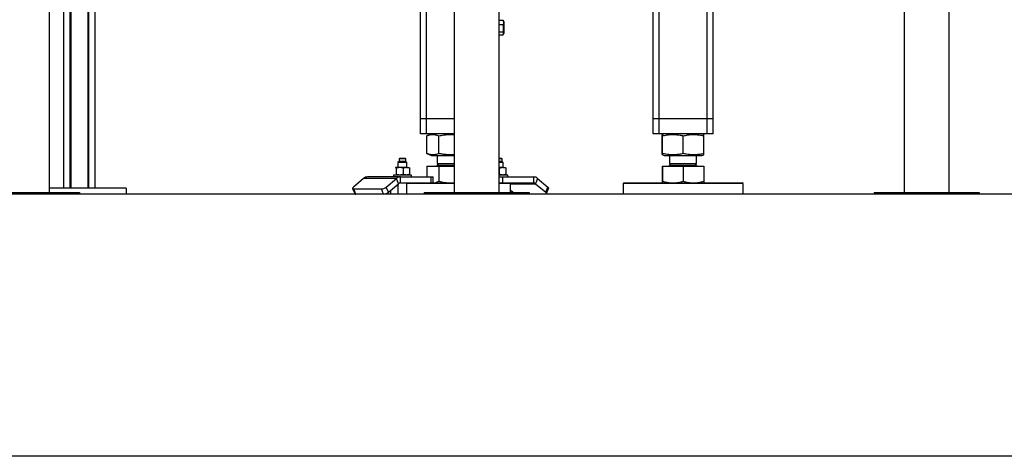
# Model space of a CAD drawing. Header units: millimetres. Extents: x 5 to 589, y 5 to 415.
# Tile 33 of 104: x 90 to 127, y 357 to 374. Entities that reach past the tile are written whole.
import ezdxf

# ---------------------------------------------------------------- set-up
doc = ezdxf.new("R2010")
doc.units = ezdxf.units.MM
doc.layers.add('TRAIT-FORT', color=4, linetype='Continuous', lineweight=25)

msp = doc.modelspace()

# ---------------------------------------------------------------- linework, layer by layer
at = {"layer": 'TRAIT-FORT', "color": 4, "linetype": 'Continuous', "lineweight": 25}
for p, q in [((105.00362, 370.29556), (105.00362, 392.92413)), ((105.2322, 370.29556), (105.2322, 392.92413)), ((90.86077, 367.48128), (90.86077, 392.70985)), ((106.28934, 392.70985), (106.28934, 367.48128)), ((108.00362, 367.48128), (108.00362, 392.70985)), ((123.4322, 392.70985), (123.4322, 367.48128)), ((125.14648, 367.48128), (125.14648, 392.70985)), ((91.41362, 367.65271), (91.41362, 388.85271)), ((91.65648, 367.65271), (91.65648, 388.85271)), ((91.67362, 388.85271), (91.67362, 367.65271)), ((92.33362, 367.65271), (92.33362, 388.85271)), ((92.35077, 388.85271), (92.35077, 367.65271)), ((92.59362, 388.85271), (92.59362, 367.65271)), ((115.91791, 370.29556), (115.91791, 386.44899)), ((116.14648, 370.29556), (116.14648, 386.44899)), ((113.86077, 370.29556), (113.86077, 383.40577)), ((114.08934, 370.29556), (114.08934, 383.76495)), ((108.00362, 374.05956), (108.14635, 374.05956)), ((108.14635, 374.05956), (108.15479, 374.04492)), ((108.17505, 374.01199), (108.15573, 374.04546)), ((108.00362, 373.89043), (108.14635, 373.89043)), ((108.17505, 374.01199), (108.17505, 373.75279)), ((108.17505, 373.75279), (108.17505, 373.55056)), ((108.00362, 373.61215), (108.14635, 373.61215)), ((108.00362, 373.503), (108.14635, 373.503)), ((108.15573, 373.51709), (108.17505, 373.55056)), ((105.2322, 370.29556), (105.00362, 370.29556)), ((105.00362, 369.72413), (105.00362, 370.29556)), ((106.28934, 370.29556), (105.2322, 370.29556)), ((105.2322, 369.72413), (105.2322, 370.29556)), ((114.08934, 370.29556), (113.86077, 370.29556)), ((113.86077, 369.72413), (113.86077, 370.29556)), ((115.91791, 370.29556), (114.08934, 370.29556)), ((114.08934, 369.72413), (114.08934, 370.29556)), ((116.14648, 370.29556), (115.91791, 370.29556)), ((115.91791, 369.72413), (115.91791, 370.29556)), ((116.14648, 369.72413), (116.14648, 370.29556)), ((105.2322, 369.72413), (105.00362, 369.72413)), ((106.28934, 369.72413), (105.2322, 369.72413)), ((105.24617, 369.65129), (105.23928, 369.64881)), ((105.23928, 368.97089), (105.23928, 369.64881)), ((105.42565, 369.72413), (105.24545, 369.65133)), ((105.70239, 368.97089), (105.70239, 369.64881)), ((114.08934, 369.72413), (113.86077, 369.72413)), ((115.91791, 369.72413), (114.08934, 369.72413)), ((114.21248, 368.97089), (114.21248, 369.64881)), ((114.28279, 369.72413), (114.21733, 369.69768)), ((114.22346, 368.97089), (114.22346, 369.64881)), ((115.0146, 368.97089), (115.0146, 369.64881)), ((115.78992, 369.69768), (115.72445, 369.72413)), ((115.79477, 368.97089), (115.79477, 369.64881)), ((116.14648, 369.72413), (115.91791, 369.72413)), ((104.19788, 368.78128), (104.18359, 368.76699)), ((104.19865, 368.78128), (104.19788, 368.78128)), ((104.42645, 368.78128), (104.19865, 368.78128)), ((104.44074, 368.76699), (104.42645, 368.78128)), ((105.23928, 368.97089), (105.24617, 368.96852)), ((105.24545, 368.96837), (105.42565, 368.89556)), ((105.42565, 368.89556), (105.79365, 368.89556)), ((105.6322, 368.89556), (105.6322, 368.58599)), ((105.79365, 368.89556), (106.28943, 368.89556)), ((108.09508, 368.78128), (108.00412, 368.78128)), ((108.10937, 368.76699), (108.09508, 368.78128)), ((114.21743, 368.92197), (114.28279, 368.89556)), ((114.28279, 368.89556), (115.6322, 368.89556)), ((114.48934, 368.89556), (114.48934, 368.58599)), ((115.51791, 368.58599), (115.51791, 368.89556)), ((115.6322, 368.89556), (115.72445, 368.89556)), ((115.72445, 368.89556), (115.78982, 368.92197)), ((104.05502, 368.43842), (104.05327, 368.43716)), ((104.05676, 368.43842), (104.05332, 368.43587)), ((104.21029, 368.43842), (104.05676, 368.43842)), ((104.07397, 368.40985), (104.07397, 368.18128)), ((104.18359, 368.66699), (104.14074, 368.62413)), ((104.14074, 368.62413), (104.14074, 368.43842)), ((104.14189, 368.62413), (104.14074, 368.62413)), ((104.48359, 368.62413), (104.14189, 368.62413)), ((104.18359, 368.76699), (104.18359, 368.66699)), ((104.18446, 368.76699), (104.18359, 368.76699)), ((104.18446, 368.66699), (104.18359, 368.66699)), ((104.44074, 368.76699), (104.18446, 368.76699)), ((104.44074, 368.66699), (104.18446, 368.66699)), ((104.4657, 368.43842), (104.21029, 368.43842)), ((104.3466, 368.40985), (104.3466, 368.18128)), ((104.44074, 368.66699), (104.44074, 368.76699)), ((104.48359, 368.62413), (104.44074, 368.66699)), ((104.4657, 368.43842), (104.56928, 368.43842)), ((104.48359, 368.43842), (104.48359, 368.62413)), ((104.57105, 368.43716), (104.56931, 368.43842)), ((104.58479, 368.40985), (104.58479, 368.18128)), ((105.23928, 368.48985), (105.23928, 368.08128)), ((105.23928, 368.48985), (105.70239, 368.48985)), ((105.41634, 368.49556), (105.41634, 368.48985)), ((105.41634, 368.49556), (106.29007, 368.49556)), ((105.69405, 368.58599), (105.6322, 368.52413)), ((105.6322, 368.58599), (106.28944, 368.58599)), ((105.6322, 368.52413), (106.29074, 368.52413)), ((105.70239, 368.48985), (105.70239, 367.92288)), ((105.70239, 368.48985), (106.28934, 368.48985)), ((108.01524, 368.40985), (108.00362, 368.41346)), ((108.13433, 368.43842), (108.00392, 368.43842)), ((108.15223, 368.62413), (108.00398, 368.62413)), ((108.10937, 368.76699), (108.00409, 368.76699)), ((108.10937, 368.66699), (108.00409, 368.66699)), ((108.01524, 368.18128), (108.01524, 368.40985)), ((108.10937, 368.66699), (108.10937, 368.76699)), ((108.15223, 368.62413), (108.10937, 368.66699)), ((108.13433, 368.43842), (108.23791, 368.43842)), ((108.15223, 368.43842), (108.15223, 368.62413)), ((108.23969, 368.43716), (108.23794, 368.43842)), ((108.25342, 368.40985), (108.25342, 368.18128)), ((114.21248, 368.48985), (114.21248, 367.92288)), ((114.21248, 368.48985), (114.22346, 368.48985)), ((114.22346, 368.48985), (114.22346, 367.92288)), ((114.22346, 368.48985), (115.0146, 368.48985)), ((114.27348, 368.49556), (114.27348, 368.48985)), ((114.27348, 368.49556), (115.73377, 368.49556)), ((114.5512, 368.58599), (114.48934, 368.52413)), ((114.48934, 368.58599), (115.51791, 368.58599)), ((114.48934, 368.52413), (114.56138, 368.52413)), ((114.56138, 368.52413), (115.51791, 368.52413)), ((115.0146, 368.48985), (115.0146, 367.92288)), ((115.0146, 368.48985), (115.79477, 368.48985)), ((115.51791, 368.52413), (115.45605, 368.58599)), ((115.73377, 368.48985), (115.73377, 368.49556)), ((115.79477, 368.48985), (115.79477, 367.92288)), ((104.23953, 368.08128), (102.98603, 368.08128)), ((103.96931, 368.15271), (103.96931, 368.08128)), ((104.65502, 368.15271), (103.96931, 368.15271)), ((104.05327, 368.15396), (104.05502, 368.15271)), ((104.23953, 367.85271), (104.23953, 368.08128)), ((104.23953, 368.08128), (105.40893, 368.08128)), ((104.56931, 368.15271), (104.57105, 368.15396)), ((104.65502, 368.08128), (104.65502, 368.15271)), ((105.40893, 367.85271), (105.40893, 368.08128)), ((105.40893, 368.08128), (105.48573, 368.08128)), ((105.48573, 367.85271), (105.48573, 368.08128)), ((108.01524, 368.18128), (108.00362, 368.17766)), ((108.32366, 368.15271), (108.00386, 368.15271)), ((108.00448, 368.08128), (108.13754, 368.08128)), ((108.13754, 367.85271), (108.13754, 368.08128)), ((108.13754, 368.08128), (109.30694, 368.08128)), ((108.23794, 368.15271), (108.23969, 368.15396)), ((108.32366, 368.08128), (108.32366, 368.15271)), ((109.30694, 368.08128), (109.30694, 367.85271)), ((93.78934, 367.65271), (90.86077, 367.65271)), ((93.78934, 367.65271), (93.78934, 367.42413)), ((102.83011, 368.02003), (102.44432, 367.69351)), ((104.08361, 368.02003), (102.83011, 368.02003)), ((103.69782, 367.69351), (104.08361, 368.02003)), ((103.77578, 367.49556), (103.69782, 367.69351)), ((103.77578, 367.49556), (104.16157, 367.82208)), ((104.16157, 367.82208), (104.08361, 368.02003)), ((104.14074, 367.80445), (104.14074, 367.42413)), ((104.23953, 367.85271), (105.34886, 367.85271)), ((104.48359, 367.42413), (104.48359, 367.85271)), ((106.28953, 367.82413), (104.48359, 367.82413)), ((105.34886, 367.85271), (106.28965, 367.85271)), ((106.15599, 367.85271), (106.28934, 367.8636)), ((108.4322, 367.82413), (108.00597, 367.82413)), ((108.00719, 367.85271), (108.40362, 367.85271)), ((108.4322, 367.82413), (108.40362, 367.85271)), ((108.40362, 367.85271), (109.30694, 367.85271)), ((108.4322, 367.48128), (108.4322, 367.82413)), ((108.4322, 367.82208), (109.3849, 367.82208)), ((109.46286, 368.02003), (109.3849, 367.82208)), ((109.3849, 367.82208), (109.77069, 367.49556)), ((109.46286, 368.02003), (109.84865, 367.69351)), ((109.77069, 367.49556), (109.84865, 367.69351)), ((112.74648, 367.85271), (112.71791, 367.82413)), ((112.71791, 367.82413), (112.71791, 367.42413)), ((114.04943, 367.82413), (112.71791, 367.82413)), ((112.74648, 367.85271), (114.06136, 367.85271)), ((117.28934, 367.82413), (114.04943, 367.82413)), ((114.06136, 367.85271), (117.26077, 367.85271)), ((117.28934, 367.82413), (117.26077, 367.85271)), ((117.28934, 367.42413), (117.28934, 367.82413)), ((278.57505, 367.42413), (55.71791, 367.42413)), ((88.00362, 367.48128), (92.00362, 367.48128)), ((92.00362, 367.48128), (92.00362, 367.42413)), ((102.41586, 367.64116), (102.49382, 367.44321)), ((102.46438, 367.62208), (103.50897, 367.62208)), ((102.54234, 367.42413), (102.46438, 367.62208)), ((103.58693, 367.42413), (103.50897, 367.62208)), ((103.86077, 367.56749), (103.86077, 367.42413)), ((105.14648, 367.48128), (105.14648, 367.42413)), ((105.14648, 367.48128), (109.14648, 367.48128)), ((108.51718, 367.49556), (108.4322, 367.56749)), ((109.14648, 367.48128), (109.14648, 367.42413)), ((109.79915, 367.44321), (109.87711, 367.64116)), ((122.28934, 367.48128), (126.28934, 367.48128)), ((122.28934, 367.48128), (122.28934, 367.42413)), ((126.28934, 367.48128), (126.28934, 367.42413)), ((278.57505, 357.42413), (55.71791, 357.42413))]:
    msp.add_line(p, q, dxfattribs=at)
at = {"layer": 'TRAIT-FORT', "color": 4, "linetype": 'Continuous', "lineweight": 25, "flags": 128}
for points in [[(102.44432, 367.69351), (102.42986, 367.67958), (102.41997, 367.66618), (102.41503, 367.65383), (102.41524, 367.643), (102.42057, 367.63412), (102.43083, 367.62752), (102.44562, 367.62346), (102.46438, 367.62208)], [(109.84865, 367.69351), (109.8631, 367.67958), (109.87299, 367.66618), (109.87793, 367.65383), (109.87773, 367.643), (109.87711, 367.64116)], [(108.53651, 367.48105), (108.53565, 367.48163), (108.51718, 367.49556)], [(109.77069, 367.49556), (109.78514, 367.48163), (109.79503, 367.46823), (109.79997, 367.45588), (109.79977, 367.44506), (109.79443, 367.43617), (109.78417, 367.42957), (109.76938, 367.42551), (109.75062, 367.42413)]]:
    msp.add_lwpolyline(points, dxfattribs=at)
at = {"layer": 'TRAIT-FORT', "color": 4, "linetype": 'Continuous', "lineweight": 25}
for centre, radius, start, end in [((105.60362, 368.52413), 0.02857, 270, 360), ((114.46077, 368.52413), 0.02857, 270, 360), ((115.54648, 368.52413), 0.02857, 180, 270), ((102.99089, 367.83981), 0.24152, 91.153319, 131.736551), ((104.24439, 367.83981), 0.24152, 91.153319, 131.736551), ((109.30207, 367.83981), 0.24152, 48.263449, 88.846681), ((103.49138, 367.95397), 0.33235, 273.034217, 308.401324), ((104.24196, 367.73197), 0.12076, 91.153319, 131.736551), ((109.30451, 367.73197), 0.12076, 48.263449, 88.846681), ((102.53299, 367.4716), 0.04838, 215.930756, 281.141665), ((103.56934, 367.75602), 0.33235, 273.034217, 308.401324)]:
    msp.add_arc(centre, radius, start, end, dxfattribs=at)
for points, knots in [([(108.14635, 374.05956), (108.15262, 374.04488), (108.16528, 374.0152), (108.16992, 373.97123), (108.16311, 373.9292), (108.15197, 373.90343), (108.14635, 373.89043)], [0, 0, 0, 0, 0.26460494, 0.53494775, 0.76534313, 1, 1, 1, 1]), ([(108.14635, 373.61215), (108.15503, 373.64755), (108.16938, 373.70611), (108.16805, 373.79104), (108.15808, 373.84818), (108.14896, 373.88104), (108.14635, 373.89043)], [0, 0, 0, 0, 0.38554949, 0.63764185, 0.89654625, 1, 1, 1, 1]), ([(108.14635, 373.503), (108.15262, 373.51247), (108.16528, 373.53162), (108.16992, 373.56), (108.16311, 373.58712), (108.15197, 373.60375), (108.14635, 373.61215)], [0, 0, 0, 0, 0.264604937, 0.534947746, 0.765343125, 1, 1, 1, 1]), ([(105.23928, 369.64881), (105.2702, 369.66), (105.32874, 369.6812), (105.41484, 369.69692), (105.49125, 369.69929), (105.56211, 369.69107), (105.63084, 369.6752), (105.67777, 369.65789), (105.70239, 369.64881)], [0, 0, 0, 0, 0.20206835, 0.38269984, 0.55531458, 0.69299169, 0.83889419, 1, 1, 1, 1]), ([(105.70239, 369.64881), (105.76295, 369.66003), (105.87764, 369.68128), (106.04627, 369.69666), (106.1817, 369.69983), (106.26176, 369.69438), (106.28934, 369.6925)], [0, 0, 0, 0, 0.31278137, 0.59238065, 0.85957081, 1, 1, 1, 1]), ([(114.21248, 369.64881), (114.21321, 369.66), (114.2146, 369.6812), (114.21664, 369.69692), (114.21845, 369.69929), (114.22013, 369.69107), (114.22176, 369.6752), (114.22287, 369.65789), (114.22346, 369.64881)], [0, 0, 0, 0, 0.20206835, 0.38269984, 0.55531458, 0.69299169, 0.83889419, 1, 1, 1, 1]), ([(114.22346, 369.64881), (114.27627, 369.66), (114.37628, 369.6812), (114.52336, 369.69692), (114.6539, 369.69929), (114.77495, 369.69107), (114.89236, 369.6752), (114.97253, 369.65789), (115.0146, 369.64881)], [0, 0, 0, 0, 0.20206835, 0.38269984, 0.55531458, 0.69299169, 0.83889419, 1, 1, 1, 1]), ([(115.0146, 369.64881), (115.06668, 369.66), (115.16531, 369.6812), (115.31035, 369.69692), (115.43907, 369.69929), (115.55844, 369.69107), (115.67423, 369.6752), (115.75328, 369.65789), (115.79477, 369.64881)], [0, 0, 0, 0, 0.20206835, 0.38269984, 0.55531458, 0.69299169, 0.83889419, 1, 1, 1, 1]), ([(115.79477, 369.64881), (115.79404, 369.65987), (115.79265, 369.68083), (115.79085, 369.69616), (115.78979, 369.69633), (115.7894, 369.69639)], [0, 0, 0, 0, 0.41274388, 0.78170093, 1, 1, 1, 1]), ([(105.70239, 368.97089), (105.67148, 368.95969), (105.61293, 368.9385), (105.52684, 368.92277), (105.45043, 368.92041), (105.37957, 368.92863), (105.31084, 368.94449), (105.26391, 368.9618), (105.23928, 368.97089)], [0, 0, 0, 0, 0.20206835, 0.38269984, 0.55531458, 0.69299169, 0.83889419, 1, 1, 1, 1]), ([(106.28934, 368.92718), (106.28061, 368.92632), (106.21955, 368.92025), (106.11595, 368.92099), (105.97721, 368.92848), (105.84256, 368.94454), (105.75063, 368.96182), (105.70239, 368.97089)], [0, 0, 0, 0, 0.0445577, 0.31172663, 0.52481993, 0.75064431, 1, 1, 1, 1]), ([(114.22346, 368.97089), (114.22272, 368.95969), (114.22134, 368.9385), (114.2193, 368.92277), (114.21748, 368.92041), (114.2158, 368.92863), (114.21417, 368.94449), (114.21306, 368.9618), (114.21248, 368.97089)], [0, 0, 0, 0, 0.20206835, 0.38269984, 0.55531458, 0.69299169, 0.83889419, 1, 1, 1, 1]), ([(115.0146, 368.97089), (114.9618, 368.95969), (114.86178, 368.9385), (114.7147, 368.92277), (114.58416, 368.92041), (114.46311, 368.92863), (114.3457, 368.94449), (114.26553, 368.9618), (114.22346, 368.97089)], [0, 0, 0, 0, 0.20206835, 0.38269984, 0.55531458, 0.69299169, 0.83889419, 1, 1, 1, 1]), ([(115.79477, 368.97089), (115.74269, 368.95969), (115.64407, 368.9385), (115.49903, 368.92277), (115.3703, 368.92041), (115.25093, 368.92863), (115.13515, 368.94449), (115.05609, 368.9618), (115.0146, 368.97089)], [0, 0, 0, 0, 0.20206835, 0.38269984, 0.55531458, 0.69299169, 0.83889419, 1, 1, 1, 1]), ([(115.7894, 368.92303), (115.78956, 368.92272), (115.79023, 368.92146), (115.79144, 368.92912), (115.79307, 368.94435), (115.79419, 368.96176), (115.79477, 368.97089)], [0, 0, 0, 0, 0.09174673, 0.37294705, 0.67094743, 1, 1, 1, 1]), ([(104.07397, 368.40985), (104.07122, 368.41776), (104.06562, 368.43379), (104.05974, 368.43686), (104.05676, 368.43842)], [0, 0, 0, 0, 0.49324437, 1, 1, 1, 1]), ([(104.21029, 368.43842), (104.19105, 368.43732), (104.15208, 368.43509), (104.10683, 368.4222), (104.08109, 368.41252), (104.07397, 368.40985)], [0, 0, 0, 0, 0.413688, 0.83802774, 1, 1, 1, 1]), ([(104.3466, 368.40985), (104.32476, 368.41776), (104.28048, 368.43379), (104.2339, 368.43686), (104.21029, 368.43842)], [0, 0, 0, 0, 0.49324437, 1, 1, 1, 1]), ([(104.4657, 368.43842), (104.44889, 368.43732), (104.41484, 368.43509), (104.37531, 368.4222), (104.35281, 368.41252), (104.3466, 368.40985)], [0, 0, 0, 0, 0.413688, 0.83802774, 1, 1, 1, 1]), ([(104.58479, 368.40985), (104.56571, 368.41776), (104.52702, 368.43379), (104.48632, 368.43686), (104.4657, 368.43842)], [0, 0, 0, 0, 0.49324437, 1, 1, 1, 1]), ([(104.56757, 368.43842), (104.57, 368.43732), (104.57492, 368.43509), (104.58064, 368.4222), (104.58389, 368.41252), (104.58479, 368.40985)], [0, 0, 0, 0, 0.413688, 0.83802774, 1, 1, 1, 1]), ([(108.13433, 368.43842), (108.11752, 368.43732), (108.08347, 368.43509), (108.04394, 368.4222), (108.02145, 368.41252), (108.01524, 368.40985)], [0, 0, 0, 0, 0.413688, 0.83802774, 1, 1, 1, 1]), ([(108.25342, 368.40985), (108.23434, 368.41776), (108.19566, 368.43379), (108.15496, 368.43686), (108.13433, 368.43842)], [0, 0, 0, 0, 0.49324437, 1, 1, 1, 1]), ([(108.23621, 368.43842), (108.23864, 368.43732), (108.24356, 368.43509), (108.24927, 368.4222), (108.25253, 368.41252), (108.25342, 368.40985)], [0, 0, 0, 0, 0.413688, 0.83802774, 1, 1, 1, 1]), ([(104.07397, 368.18128), (104.07122, 368.17337), (104.06562, 368.15733), (104.05974, 368.15426), (104.05676, 368.15271)], [0, 0, 0, 0, 0.493244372, 1, 1, 1, 1]), ([(104.21029, 368.15271), (104.19105, 368.15381), (104.15208, 368.15603), (104.10683, 368.16893), (104.08109, 368.1786), (104.07397, 368.18128)], [0, 0, 0, 0, 0.413688, 0.83802774, 1, 1, 1, 1]), ([(104.3466, 368.18128), (104.32476, 368.17337), (104.28048, 368.15733), (104.2339, 368.15426), (104.21029, 368.15271)], [0, 0, 0, 0, 0.493244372, 1, 1, 1, 1]), ([(104.4657, 368.15271), (104.44889, 368.15381), (104.41484, 368.15603), (104.37531, 368.16893), (104.35281, 368.1786), (104.3466, 368.18128)], [0, 0, 0, 0, 0.413688, 0.83802774, 1, 1, 1, 1]), ([(104.58479, 368.18128), (104.56571, 368.17337), (104.52702, 368.15733), (104.48632, 368.15426), (104.4657, 368.15271)], [0, 0, 0, 0, 0.49324437, 1, 1, 1, 1]), ([(104.571, 368.15526), (104.57228, 368.15594), (104.57605, 368.15796), (104.58064, 368.16899), (104.58389, 368.17862), (104.58479, 368.18128)], [0, 0, 0, 0, 0.27102737, 0.79861687, 1, 1, 1, 1]), ([(108.13433, 368.15271), (108.11752, 368.15381), (108.08347, 368.15603), (108.04394, 368.16893), (108.02145, 368.1786), (108.01524, 368.18128)], [0, 0, 0, 0, 0.41368801, 0.83802774, 1, 1, 1, 1]), ([(108.25342, 368.18128), (108.23434, 368.17337), (108.19566, 368.15733), (108.15496, 368.15426), (108.13433, 368.15271)], [0, 0, 0, 0, 0.49324437, 1, 1, 1, 1]), ([(108.23964, 368.15526), (108.24092, 368.15594), (108.24469, 368.15796), (108.24927, 368.16899), (108.25253, 368.17862), (108.25342, 368.18128)], [0, 0, 0, 0, 0.27102737, 0.79861687, 1, 1, 1, 1]), ([(105.48573, 367.85509), (105.51953, 367.85833), (105.59297, 367.86537), (105.66403, 367.90272), (105.70239, 367.92288)], [0, 0, 0, 0, 0.46017211, 1, 1, 1, 1]), ([(105.70239, 367.92288), (105.77605, 367.90382), (105.88712, 367.87507), (106.03968, 367.8557), (106.11714, 367.8537), (106.15599, 367.85271)], [0, 0, 0, 0, 0.49525132, 0.7468182, 1, 1, 1, 1]), ([(114.21248, 367.92288), (114.21337, 367.90382), (114.21471, 367.87507), (114.21656, 367.8557), (114.2175, 367.8537), (114.21797, 367.85271)], [0, 0, 0, 0, 0.49525132, 0.7468182, 1, 1, 1, 1]), ([(114.21797, 367.85271), (114.21889, 367.85624), (114.22075, 367.86339), (114.22255, 367.90291), (114.22346, 367.92288)], [0, 0, 0, 0, 0.49451073, 1, 1, 1, 1]), ([(114.22346, 367.92288), (114.28769, 367.90382), (114.38456, 367.87507), (114.5176, 367.8557), (114.58515, 367.8537), (114.61903, 367.85271)], [0, 0, 0, 0, 0.49525132, 0.7468182, 1, 1, 1, 1]), ([(114.61903, 367.85271), (114.68531, 367.85624), (114.81935, 367.86339), (114.94905, 367.90291), (115.0146, 367.92288)], [0, 0, 0, 0, 0.49451073, 1, 1, 1, 1]), ([(115.0146, 367.92288), (115.07795, 367.90382), (115.17347, 367.87507), (115.30466, 367.8557), (115.37127, 367.8537), (115.40469, 367.85271)], [0, 0, 0, 0, 0.49525132, 0.7468182, 1, 1, 1, 1]), ([(115.40469, 367.85271), (115.47005, 367.85624), (115.60223, 367.86339), (115.73012, 367.90291), (115.79477, 367.92288)], [0, 0, 0, 0, 0.49451073, 1, 1, 1, 1]), ([(115.79477, 367.92288), (115.79388, 367.90382), (115.79254, 367.87507), (115.79069, 367.8557), (115.78975, 367.8537), (115.78928, 367.85271)], [0, 0, 0, 0, 0.49525132, 0.7468182, 1, 1, 1, 1])]:
    msp.add_open_spline(points, degree=3, knots=knots, dxfattribs=at)

doc.saveas('drawing.dxf')
